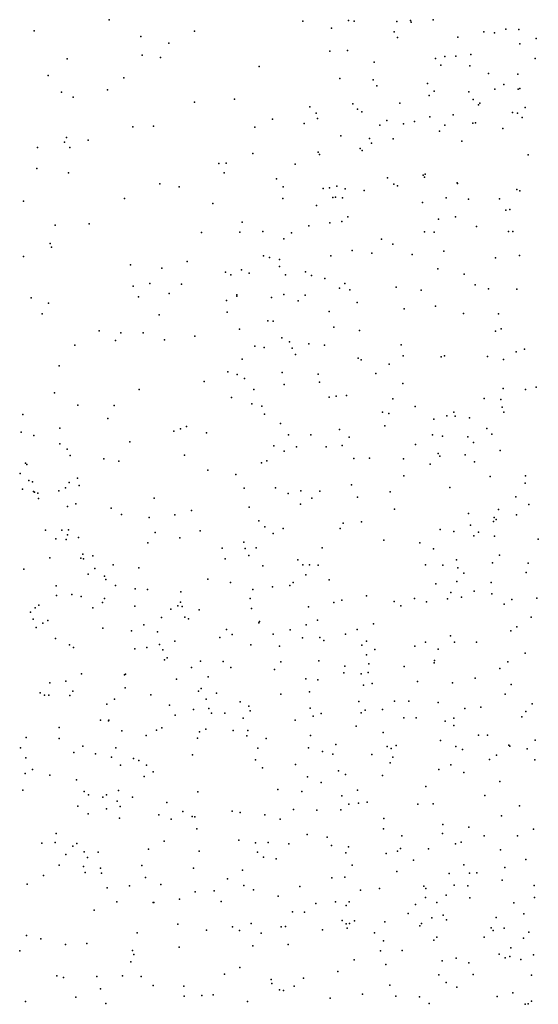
# Model space of a CAD drawing. Header units: metres. Extents: x -25 to 25, y -27.7 to 27.8.
# Tile 39 of 209: x -9 to -7.6, y -13.4 to -10.7. Entities that reach past the tile are written whole.
import ezdxf

# ---------------------------------------------------------------- set-up
doc = ezdxf.new("R2010")
doc.units = ezdxf.units.M

msp = doc.modelspace()

# ---------------------------------------------------------------- linework, layer by layer
for p in [(-8.7392, -10.7188, -15.538), (-8.2121, -10.7224, 17.3173), (-8.0878, -10.7205, 4.979), (-8.072, -10.722, -4.7557), (-7.9564, -10.723, 2.1685), (-7.9191, -10.7199, 5.5648), (-7.9174, -10.7246, -4.6277), (-7.8573, -10.7181, 2.0455), (-8.943, -10.7487, -3.8226), (-8.653, -10.764, 16.3462), (-8.5073, -10.7495, -5.1705), (-8.1342, -10.7409, 17.4708), (-7.9635, -10.7508, -5.0059), (-7.7196, -10.751, 4.0179), (-7.6908, -10.7536, -4.5161), (-7.6596, -10.7439, 2.6018), (-7.6243, -10.7444, 5.8084), (-8.577, -10.7819, 16.5824), (-7.9547, -10.7666, 17.7487), (-7.7903, -10.766, -15.4664), (-7.6214, -10.7836, 3.7843), (-7.5771, -10.7693, -5.352), (-8.6497, -10.8147, -4.8277), (-8.1388, -10.8033, 5.1544), (-8.0902, -10.8016, 5.3787), (-7.826, -10.8183, -4.9266), (-7.7956, -10.8174, 4.2063), (-7.7553, -10.8126, 2.4849), (-8.8538, -10.8246, -4.3438), (-8.5992, -10.8207, -5.3223), (-8.331, -10.8453, 16.9489), (-8.0183, -10.8332, 2.0501), (-7.8508, -10.8237, 4.3905), (-7.8367, -10.8415, 5.6238), (-7.7574, -10.844, -5.0654), (-7.5798, -10.824, 13.7516), (-8.9048, -10.8703, 16.0713), (-7.7067, -10.8644, -4.644), (-7.6269, -10.8662, -5.2259), (-8.6988, -10.8761, -5.1275), (-8.1116, -10.8778, 17.2874), (-8.0205, -10.882, 17.4588), (-8.0111, -10.8976, 4.754), (-7.8729, -10.8921, 17.6954), (-7.6647, -10.8942, 5.603), (-8.8684, -10.9156, -5.6628), (-8.7432, -10.9089, -5.4755), (-7.8682, -10.9242, -15.4993), (-7.8546, -10.9122, 4.5726), (-7.76, -10.914, 13.6174), (-7.6891, -10.9075, 17.8552), (-7.6256, -10.9069, 4.909), (-7.6218, -10.905, 4.3451), (-8.8366, -10.9291, -4.6668), (-8.5069, -10.9427, 16.6558), (-8.3979, -10.9345, -15.6103), (-8.0759, -10.9474, 4.9598), (-7.9483, -10.9452, 2.3851), (-7.7488, -10.9355, 4.7883), (-7.7338, -10.9499, 13.9139), (-7.7306, -10.9452, 5.4276), (-8.1934, -10.9548, 2.1635), (-8.1756, -10.9723, 12.3192), (-8.0631, -10.9612, 5.3508), (-8.0511, -10.9686, 12.4984), (-7.8025, -10.9769, 5.0147), (-7.6415, -10.9706, -15.3967), (-7.6275, -10.9719, -5.0052), (-7.6073, -10.9571, 1.8483), (-8.2946, -10.9888, 12.4257), (-8.2085, -11.0007, 12.5786), (-8.1718, -10.9871, -15.5815), (-8.0024, -11.005, 12.6839), (-7.9833, -10.9926, 17.3247), (-7.9378, -11.0017, 13.5225), (-7.9084, -10.9952, 4.8926), (-7.866, -10.9821, 12.549), (-7.8258, -11.0054, 13.2766), (-7.7497, -10.9991, 12.6616), (-7.7424, -10.9982, 12.1762), (-7.6151, -10.984, 12.2824), (-8.6749, -11.0099, -15.5594), (-8.6183, -11.008, 16.4207), (-8.3427, -11.0107, 16.87), (-7.8404, -11.0211, 12.8723), (-7.6678, -11.0136, 13.1111), (-8.8609, -11.0512, -5.0072), (-8.8553, -11.0382, -15.4808), (-8.7959, -11.0457, 16.1661), (-8.1083, -11.0338, 2.0612), (-8.0303, -11.0413, 12.0517), (-8.0249, -11.0541, 5.0622), (-7.966, -11.042, -15.5157), (-7.7791, -11.0481, 1.9629), (-8.9339, -11.066, -4.7758), (-8.8464, -11.0659, -5.1802), (-8.3484, -11.0816, 12.1858), (-8.1703, -11.0782, 12.7956), (-8.1667, -11.0851, 17.0243), (-8.056, -11.0689, 12.9079), (-8.0503, -11.0742, 13.2579), (-7.5989, -11.0853, 17.61), (-8.4407, -11.1095, -15.5828), (-8.4211, -11.1085, 16.7371), (-8.233, -11.1115, 2.1997), (-8.9362, -11.1226, 16.0424), (-8.8493, -11.1349, -5.4131), (-8.4265, -11.135, 12.3247), (-7.8792, -11.1386, 11.8611), (-8.6012, -11.1646, -15.5283), (-8.2839, -11.1507, -15.5631), (-7.9819, -11.1485, 18.7916), (-7.9645, -11.1655, 19.1617), (-7.885, -11.1409, 18.9728), (-7.8812, -11.1466, 2.4877), (-7.7917, -11.1619, 18.7677), (-7.7908, -11.1637, 14.0361), (-8.5489, -11.1728, 16.4471), (-8.2655, -11.1723, 12.035), (-8.1564, -11.1774, 18.8692), (-8.1394, -11.1754, 11.9409), (-8.1197, -11.1705, 18.7048), (-8.0964, -11.1786, -15.5137), (-8.0448, -11.1827, 17.0901), (-7.9547, -11.17, 18.6085), (-7.6299, -11.1796, -15.3372), (-7.6217, -11.1838, 18.9811), (-8.9726, -11.2119, -4.9458), (-8.6978, -11.2041, 16.2157), (-8.4568, -11.218, 16.5743), (-8.2665, -11.204, 12.7312), (-8.13, -11.2016, 13.1173), (-8.1232, -11.2006, 19.1341), (-8.1042, -11.2024, 18.4344), (-7.886, -11.2155, 17.1673), (-7.8224, -11.2022, 19.3252), (-7.7616, -11.2061, 18.6082), (-7.677, -11.205, 19.2117), (-8.1746, -11.2237, 13.6179), (-7.6597, -11.2358, 17.2811), (-7.6487, -11.2345, 2.0258), (-8.7935, -11.2733, 16.1095), (-8.377, -11.2689, 18.6881), (-8.1384, -11.2705, 2.3918), (-8.1058, -11.2672, 13.7839), (-8.0897, -11.2543, 19.3187), (-7.8427, -11.2606, 18.3768), (-7.7963, -11.2547, 2.6332), (-8.8861, -11.2766, -5.3578), (-8.4876, -11.2972, -15.4905), (-8.3831, -11.2959, 18.8864), (-8.3209, -11.2939, 19.072), (-8.243, -11.2976, 19.2231), (-8.1961, -11.2792, 13.2562), (-7.8805, -11.2954, 11.7913), (-7.855, -11.2964, -15.4042), (-7.7397, -11.2802, 14.1286), (-7.6521, -11.2938, 18.5167), (-7.6408, -11.2943, 11.7803), (-8.8999, -11.327, -5.5036), (-8.2637, -11.3142, 2.1267), (-7.9982, -11.3154, 19.4517), (-8.8958, -11.3365, -15.417), (-8.0777, -11.3455, 18.0693), (-8.0245, -11.3533, 17.0004), (-7.9667, -11.3289, 2.562), (-7.8283, -11.3481, 19.5219), (-8.9725, -11.3619, -5.1579), (-8.5264, -11.3758, 18.8065), (-8.3193, -11.3607, -15.4599), (-8.3031, -11.3653, 16.6836), (-8.2754, -11.3706, 18.0281), (-8.1358, -11.3608, 11.8725), (-7.9143, -11.3565, 13.9818), (-7.6881, -11.366, 18.3148), (-7.6225, -11.3597, -15.2718), (-8.6806, -11.3851, 16.1481), (-8.5957, -11.3935, 18.4139), (-8.4228, -11.4049, 19.1629), (-8.3789, -11.3985, 12.1685), (-8.3582, -11.4073, 12.5453), (-8.2756, -11.3898, 11.9954), (-8.2044, -11.4036, 13.1424), (-7.8451, -11.396, 18.0964), (-8.6288, -11.4353, 18.2455), (-8.4081, -11.4119, 12.3392), (-8.2595, -11.4124, 2.3855), (-8.1885, -11.4136, 19.4496), (-8.1526, -11.4223, 16.8283), (-7.7728, -11.4103, 2.1268), (-8.6738, -11.4427, 18.5471), (-8.5418, -11.4377, 18.9681), (-8.1125, -11.4485, 13.76), (-8.0975, -11.4356, -15.4107), (-8.0839, -11.4525, 2.5933), (-7.9581, -11.446, 19.5907), (-7.8899, -11.4541, 2.7288), (-7.7431, -11.4389, 14.1721), (-7.7065, -11.4503, 2.846), (-7.6296, -11.4511, 11.7829), (-8.9513, -11.4747, -5.4511), (-8.6595, -11.4722, -15.3818), (-8.5761, -11.4626, 18.0956), (-8.4202, -11.4817, -15.4016), (-8.3918, -11.4669, 16.3263), (-8.3914, -11.4704, 17.9428), (-8.2972, -11.4741, 16.5216), (-8.2642, -11.4652, 12.8026), (-8.2244, -11.4828, 12.9525), (-8.2053, -11.4677, 13.6127), (-8.0645, -11.4873, 17.8942), (-8.9046, -11.4892, 15.9568), (-8.4181, -11.5132, 19.3446), (-8.1402, -11.512, 19.5781), (-7.9366, -11.5043, 16.9554), (-7.8513, -11.4971, -15.338), (-8.9216, -11.518, -15.4053), (-8.6031, -11.5211, 16.1154), (-8.3072, -11.5373, 2.1296), (-8.2929, -11.5382, 19.4978), (-7.775, -11.5175, 17.0307), (-7.6799, -11.5185, 14.3053), (-8.7662, -11.564, 18.6811), (-8.3843, -11.56, 12.2253), (-8.128, -11.5542, 16.7232), (-8.0577, -11.5635, 2.1344), (-7.688, -11.5656, 19.6469), (-7.6726, -11.5593, 18.0533), (-8.7215, -11.5904, 18.8803), (-8.7077, -11.5701, 18.0838), (-8.6461, -11.5697, 19.0241), (-8.5884, -11.5891, 19.1689), (-8.5058, -11.5785, 17.8793), (-8.2694, -11.5833, 2.5222), (-8.2479, -11.5939, 13.3318), (-8.8329, -11.6037, 18.4224), (-8.3431, -11.6059, 2.3565), (-8.3173, -11.6101, 12.0952), (-8.2415, -11.6111, 11.9527), (-8.1957, -11.5999, 16.4437), (-8.1533, -11.6037, 2.6527), (-7.9445, -11.6021, 13.8872), (-7.6318, -11.6217, -15.1907), (-7.6085, -11.6141, 11.7816), (-8.3768, -11.6419, 12.3888), (-8.232, -11.6285, -15.3314), (-8.0613, -11.6387, 11.7678), (-8.0531, -11.6434, 13.7386), (-7.9393, -11.632, -15.2923), (-7.8354, -11.6353, 2.1855), (-7.8267, -11.6322, 11.7629), (-7.7094, -11.6342, 16.939), (-7.6655, -11.6427, 14.5116), (-8.8754, -11.6598, 15.8687), (-8.416, -11.676, 2.2087), (-7.9774, -11.6551, 17.7832), (-8.4802, -11.7023, -15.2705), (-8.3905, -11.6829, 17.7457), (-8.3706, -11.6938, 19.543), (-8.2687, -11.6776, 12.8929), (-8.1707, -11.6823, 16.2417), (-8.0132, -11.6802, 16.6438), (-8.6574, -11.724, 17.8609), (-8.3455, -11.7244, 12.6004), (-8.2629, -11.7104, 13.0506), (-8.1669, -11.7039, 17.7077), (-7.9399, -11.7079, 19.7237), (-7.6668, -11.7213, 14.8155), (-7.6064, -11.724, 19.6835), (-7.5769, -11.7178, 15.2578), (-8.8874, -11.7332, 18.7257), (-8.4059, -11.7455, 16.0347), (-8.1408, -11.7452, 13.5826), (-8.1214, -11.7417, -15.2602), (-8.0932, -11.7404, 2.7977), (-7.9669, -11.7497, 16.1763), (-7.7183, -11.7481, 2.9166), (-7.6733, -11.7515, 17.9072), (-8.8243, -11.7666, 18.0026), (-8.7254, -11.7671, 19.1576), (-8.3509, -11.7631, 2.4757), (-8.3237, -11.7695, 12.1958), (-7.9062, -11.7698, 11.7439), (-7.6697, -11.7723, 15.8249), (-8.9737, -11.7916, -5.0573), (-8.7429, -11.8025, -15.3258), (-8.3166, -11.7909, 12.7645), (-7.9948, -11.7854, 16.0203), (-7.9777, -11.789, 2.1662), (-7.8559, -11.8048, 16.4132), (-7.8201, -11.796, 15.8832), (-7.8013, -11.7855, 16.048), (-7.7979, -11.7968, 2.2419), (-7.7582, -11.8008, 14.9209), (-7.6646, -11.7852, 15.5474), (-8.8731, -11.8288, 18.9571), (-8.5451, -11.8312, 19.4657), (-8.5283, -11.8247, 1.8805), (-8.2729, -11.816, 13.267), (-8.1124, -11.8328, 11.7892), (-7.9887, -11.8232, 13.7204), (-7.7113, -11.8299, 16.3178), (-8.9788, -11.8403, 15.4377), (-8.9442, -11.8492, 1.5029), (-8.5627, -11.8375, 15.9147), (-8.4743, -11.8417, 2.2897), (-8.2509, -11.8471, 2.0493), (-8.1906, -11.8469, 2.7028), (-8.086, -11.8537, 15.8668), (-7.859, -11.8472, 19.7506), (-7.8321, -11.8512, 15.1277), (-7.7628, -11.8525, -15.1219), (-7.6976, -11.845, 14.3449), (-8.8732, -11.8715, 15.6181), (-8.8537, -11.8858, 1.6289), (-8.6826, -11.8667, 17.7716), (-8.2906, -11.8772, 13.0835), (-8.2294, -11.8802, 12.006), (-8.1485, -11.88, 19.7217), (-8.105, -11.8762, -15.1686), (-7.9054, -11.8738, 15.6801), (-7.7475, -11.8682, 14.5686), (-7.6748, -11.8902, 19.7225), (-8.8452, -11.9032, 19.1091), (-8.7538, -11.9121, 1.7927), (-8.5343, -11.903, -15.2058), (-8.2625, -11.8915, 15.8693), (-8.0735, -11.9118, 15.7202), (-8.0304, -11.9105, 17.6379), (-7.9384, -11.9121, 15.3303), (-7.8434, -11.8979, 14.7681), (-7.8393, -11.9049, 17.7023), (-7.7699, -11.9013, 2.9454), (-8.9665, -11.9245, -3.3462), (-8.9627, -11.9278, -4.8371), (-8.713, -11.9186, 15.7348), (-8.4706, -11.9437, 15.8142), (-8.3249, -11.9236, 12.8785), (-8.3096, -11.9178, -15.1402), (-7.8658, -11.9274, 13.8256), (-7.7453, -11.9208, 13.9792), (-8.9815, -11.9528, -15.4486), (-8.8252, -11.9648, -15.3718), (-8.3941, -11.9547, 1.9263), (-7.937, -11.9585, 2.894), (-7.702, -11.9602, 14.1247), (-7.6063, -11.9592, 17.8714), (-8.9746, -11.9948, 18.977), (-8.9575, -11.9715, -3.7788), (-8.9479, -11.9748, -3.5382), (-8.8582, -11.9913, 15.3689), (-8.8477, -11.9767, 17.8278), (-8.8208, -11.9853, 19.2416), (-8.3714, -11.9919, 17.5924), (-8.2866, -11.9918, 15.7039), (-8.0793, -11.9836, 15.1072), (-7.8118, -11.9903, 2.2762), (-7.6069, -11.9788, 13.3612), (-8.9449, -12.0016, -4.1638), (-8.9424, -12.0029, -4.704), (-8.9329, -12.0061, -3.9331), (-8.9317, -12.0207, 1.5115), (-8.8761, -11.9997, -5.069), (-8.617, -12.0191, 2.1595), (-8.2522, -12.007, 12.1593), (-8.2175, -11.9997, 2.6703), (-8.1875, -12.0191, 15.5013), (-8.1662, -12.0005, 2.0742), (-8.0629, -12.0169, 2.8142), (-7.9744, -12.0019, 11.684), (-7.6321, -12.0158, -14.9487), (-8.8529, -12.0424, -9.4611), (-8.8297, -12.0352, 1.9048), (-8.7334, -12.0467, 1.7197), (-8.358, -12.044, 12.7818), (-8.2181, -12.0357, 13.5031), (-7.9624, -12.049, 13.7366), (-7.6798, -12.0503, 13.0037), (-7.597, -12.0368, 12.4945), (-8.7053, -12.0644, 19.468), (-8.6306, -12.0721, 15.471), (-8.56, -12.0653, 2.3751), (-8.5151, -12.0527, 1.8579), (-7.7616, -12.0612, 14.4432), (-7.6915, -12.0725, 17.7597), (-7.6857, -12.078, 12.6452), (-7.6307, -12.0649, 11.7069), (-8.3319, -12.081, 15.4518), (-8.3156, -12.0972, 19.7137), (-8.2657, -12.1022, 15.2287), (-8.1102, -12.1022, -14.9248), (-8.1026, -12.0877, 11.7373), (-8.0523, -12.0839, 2.1403), (-7.8384, -12.1049, 11.6291), (-7.7556, -12.0929, 19.7548), (-7.693, -12.0826, 2.9964), (-8.9127, -12.107, 17.7481), (-8.8844, -12.1302, 1.6683), (-8.868, -12.1068, -4.4105), (-8.8526, -12.119, -4.601), (-8.8495, -12.106, -3.6358), (-8.8223, -12.1266, -4.8011), (-8.614, -12.1128, -15.1889), (-8.5467, -12.1272, 15.3423), (-8.4917, -12.1087, 19.6618), (-8.2932, -12.1158, 12.4066), (-7.801, -12.1102, 17.6551), (-7.7469, -12.1222, 14.0567), (-7.7339, -12.1117, 12.8451), (-7.6906, -12.123, -5.1638), (-7.5712, -12.1312, 13.799), (-8.8562, -12.1321, -3.4841), (-8.6336, -12.1407, 19.5899), (-8.4312, -12.1558, 17.5017), (-8.3726, -12.139, -14.9193), (-8.3693, -12.1562, 13.031), (-8.339, -12.1546, 1.93), (-8.1593, -12.1547, 11.9591), (-7.9913, -12.1337, 19.7877), (-7.8935, -12.1411, 2.937), (-7.856, -12.1569, 13.8922), (-8.9004, -12.1814, -15.4006), (-8.8161, -12.1829, 15.1725), (-8.8106, -12.1719, -4.1732), (-8.8088, -12.1846, 17.5993), (-8.7835, -12.1767, 2.1557), (-8.4238, -12.1844, 2.5169), (-8.3593, -12.1755, 12.616), (-7.6768, -12.175, -14.7991), (-8.7778, -12.2106, -4.3255), (-8.7282, -12.2008, 1.8089), (-8.6583, -12.2092, 17.5041), (-8.3212, -12.2033, 13.3544), (-8.2252, -12.1875, 15.0027), (-8.2124, -12.2006, 2.6684), (-8.1936, -12.2006, -14.6911), (-8.1701, -12.2015, 12.1136), (-7.8786, -12.2013, -5.3313), (-7.8312, -12.2018, 12.5517), (-7.7943, -12.1869, 13.125), (-7.7901, -12.2094, 12.3343), (-7.6959, -12.1954, 13.5728), (-7.599, -12.1965, -4.7696), (-8.9715, -12.2122, 17.6461), (-8.7959, -12.2263, -9.5739), (-8.7514, -12.2321, -3.7908), (-8.204, -12.2277, 17.4628), (-7.7741, -12.2233, 14.2101), (-7.6044, -12.2221, -5.3851), (-8.8834, -12.2582, -5.1006), (-8.7478, -12.2405, -3.9528), (-8.722, -12.2573, -15.2258), (-8.4704, -12.2398, -14.4574), (-8.4087, -12.2492, -14.7429), (-8.2948, -12.2607, 12.499), (-8.2478, -12.2574, 19.7887), (-8.238, -12.2487, -14.4684), (-8.1406, -12.2412, 2.0499), (-7.8505, -12.2526, 14.023), (-7.7925, -12.2458, -4.9192), (-7.6993, -12.2486, 19.789), (-8.8828, -12.2843, 17.4423), (-8.841, -12.2817, -9.2532), (-8.8155, -12.2871, 19.6056), (-8.7518, -12.292, 2.3919), (-8.668, -12.2662, -4.8096), (-8.6345, -12.2677, -9.5777), (-8.5442, -12.2741, -14.3166), (-8.3485, -12.2683, -14.2391), (-8.0389, -12.2849, -14.5382), (-7.9083, -12.292, 12.4134), (-7.8089, -12.2762, 13.2624), (-7.7806, -12.2886, 12.1559), (-7.7461, -12.2722, -5.4346), (-7.6973, -12.2799, 17.6299), (-7.5756, -12.2911, 11.9592), (-8.9405, -12.3177, -3.3252), (-8.9302, -12.3104, 1.7739), (-8.7839, -12.318, 15.0562), (-8.7575, -12.3035, -3.5412), (-8.6692, -12.3132, -4.3909), (-8.5526, -12.3122, -5.0576), (-8.5446, -12.3026, 1.8767), (-8.5407, -12.3141, -4.9), (-8.3556, -12.2926, 15.0005), (-8.1964, -12.3153, -14.2001), (-8.1278, -12.3036, 11.7868), (-8.1061, -12.2969, 14.7544), (-7.9631, -12.3005, -5.0039), (-7.9454, -12.3121, 17.4673), (-7.8754, -12.3013, 14.3839), (-7.8188, -12.2932, 2.2524), (-7.664, -12.3078, 3.0325), (-7.6436, -12.2948, 11.6141), (-8.9529, -12.3298, 19.5301), (-8.5963, -12.3443, -4.5259), (-8.5717, -12.3213, -14.9788), (-8.5332, -12.3433, -14.7145), (-8.4944, -12.3229, 2.5179), (-8.3514, -12.3198, 17.3917), (-7.591, -12.3432, 13.9328), (-8.9456, -12.3487, 14.969), (-8.938, -12.3712, -15.3455), (-8.9192, -12.3592, 2.3993), (-8.9061, -12.3523, -9.5917), (-8.7566, -12.3727, 1.8741), (-8.6448, -12.3644, -3.7254), (-8.5231, -12.3473, 19.7691), (-8.3319, -12.3587, 13.5285), (-8.3296, -12.3546, -5.0556), (-8.2029, -12.3644, 2.6934), (-8.1717, -12.3515, -4.9823), (-8.02, -12.3612, -5.4523), (-7.6294, -12.3699, 2.2922), (-8.6784, -12.3808, -14.2315), (-8.6074, -12.383, -9.4379), (-8.4375, -12.3989, 17.2822), (-8.4194, -12.3768, -14.0455), (-8.4047, -12.3901, -4.711), (-8.2926, -12.3894, 14.8583), (-8.2465, -12.378, 13.7149), (-8.2127, -12.3994, -5.3456), (-8.1657, -12.3986, 2.0012), (-8.0959, -12.3897, 12.1648), (-8.0646, -12.3766, -4.8542), (-7.8099, -12.394, -14.4652), (-7.6459, -12.3802, -14.645), (-8.8853, -12.4008, 17.2535), (-8.8466, -12.4187, 19.7041), (-8.8362, -12.4254, -15.2416), (-8.6365, -12.4254, 17.1992), (-8.6018, -12.4175, -14.5683), (-8.5601, -12.4083, 14.9733), (-8.3536, -12.4187, 12.6305), (-8.2753, -12.4225, 17.2889), (-8.1547, -12.4067, 12.4205), (-8.0519, -12.4192, -14.1397), (-8.0386, -12.4083, 17.3812), (-7.9071, -12.4218, 13.1841), (-7.8785, -12.4114, 11.5545), (-7.799, -12.4113, 3.0186), (-7.7397, -12.4112, 11.9658), (-8.6696, -12.4296, -14.4014), (-8.5928, -12.4318, -4.1223), (-8.039, -12.4455, 14.4391), (-8.0162, -12.4311, 12.7197), (-7.8436, -12.4298, 13.3597), (-7.6072, -12.4412, 17.4532), (-8.5888, -12.4589, -14.0794), (-8.5816, -12.4534, -5.1203), (-8.5153, -12.4798, -4.3072), (-8.4908, -12.463, 13.2143), (-8.429, -12.4636, -4.5108), (-8.4084, -12.4797, 19.8594), (-8.2719, -12.4647, -14.0115), (-8.1688, -12.4624, 13.9233), (-8.0981, -12.4767, 11.8944), (-8.0327, -12.4705, 14.2733), (-7.9359, -12.4777, -14.2382), (-7.855, -12.4677, -5.4993), (-7.8539, -12.461, -4.6485), (-7.6546, -12.4645, 11.8444), (-8.8147, -12.4973, 2.5619), (-8.6974, -12.4996, -14.9746), (-8.6948, -12.4979, 19.8289), (-8.4701, -12.5055, 1.9288), (-8.2894, -12.4859, 14.6981), (-8.1003, -12.4948, 14.1112), (-8.0534, -12.4973, 2.8639), (-8.034, -12.4937, -4.6583), (-7.6755, -12.4831, 17.2975), (-8.901, -12.5216, 17.088), (-8.857, -12.5175, -9.5934), (-8.5554, -12.5119, -9.653), (-8.2037, -12.511, 17.1752), (-8.1712, -12.5139, 14.4862), (-8.0473, -12.5278, 11.6077), (-8.0234, -12.5233, 12.911), (-7.9004, -12.5182, 19.9404), (-7.8047, -12.5217, 17.1847), (-7.7429, -12.5095, 2.174), (-7.6448, -12.5267, 17.1011), (-8.9267, -12.5486, -9.2363), (-8.9148, -12.5558, 19.7774), (-8.903, -12.5555, 1.9138), (-8.846, -12.5559, 14.7431), (-8.8383, -12.5449, -15.1105), (-8.6955, -12.535, 17.0373), (-8.6253, -12.5548, 14.7745), (-8.4959, -12.5447, -3.8768), (-8.4883, -12.5369, -3.6852), (-8.4471, -12.5495, 12.7301), (-8.2718, -12.5523, -5.2309), (-8.1938, -12.5459, 14.2417), (-7.6615, -12.5529, 20.0084), (-8.745, -12.5799, -9.3397), (-8.7244, -12.5661, -14.34), (-8.5751, -12.5826, 13.0678), (-8.4749, -12.5666, -5.1391), (-8.3828, -12.5731, 14.5875), (-8.3593, -12.5851, 13.9873), (-8.0594, -12.5727, 1.9741), (-7.9627, -12.572, 17.0575), (-7.9237, -12.5715, 11.9004), (-7.8441, -12.5757, 3.0231), (-7.5882, -12.5787, 11.6459), (-8.5598, -12.61, 14.606), (-8.5099, -12.5946, 13.4822), (-8.4683, -12.5915, 2.6322), (-8.4606, -12.6046, 13.8053), (-8.4242, -12.6043, -4.1213), (-8.355, -12.5984, 16.9357), (-8.192, -12.5908, 16.9996), (-8.1842, -12.6121, 16.7289), (-8.162, -12.6056, 12.71), (-8.0529, -12.6031, 11.7578), (-8.0426, -12.5962, -4.5139), (-7.9953, -12.5941, 13.1637), (-7.771, -12.5916, 16.945), (-7.7276, -12.5884, -4.4889), (-7.6056, -12.5996, 16.8753), (-8.7631, -12.6234, -3.384), (-8.7409, -12.6255, -9.6691), (-8.7401, -12.6229, -14.491), (-8.3745, -12.6177, 14.2406), (-8.2326, -12.6229, 16.5109), (-8.0669, -12.6395, 16.3571), (-7.9374, -12.6166, 16.6913), (-7.9032, -12.6166, 11.582), (-7.8245, -12.626, 11.7734), (-7.8014, -12.6179, -14.3266), (-7.8007, -12.6377, 13.6048), (-7.6161, -12.6141, 13.9411), (-8.8754, -12.6437, 16.9341), (-8.7048, -12.6524, 14.5628), (-8.6385, -12.6649, -9.4187), (-8.6107, -12.651, 13.2192), (-8.5956, -12.6442, -3.4201), (-8.4932, -12.6554, -9.6392), (-8.4757, -12.6474, 16.6056), (-8.4012, -12.6514, 1.9338), (-8.3647, -12.6663, 16.3989), (-8.3615, -12.6518, 2.7286), (-8.1916, -12.6649, 1.9117), (-7.9932, -12.6567, 2.9788), (-7.734, -12.664, 16.4436), (-7.7099, -12.6641, 13.803), (-8.9649, -12.6707, 2.7407), (-8.8751, -12.6734, -14.9696), (-8.4988, -12.6723, 14.0327), (-8.3117, -12.6736, 12.5902), (-8.1223, -12.6893, -4.3451), (-7.9581, -12.692, 16.1179), (-7.8375, -12.6789, -4.4011), (-7.6513, -12.6914, 20.1599), (-7.6488, -12.6939, 15.5717), (-7.5794, -12.678, 14.1169), (-8.9806, -12.6986, -3.2353), (-8.8352, -12.711, -9.4827), (-8.8109, -12.6943, -14.7775), (-8.7762, -12.7151, 2.7047), (-8.7206, -12.6989, 16.7697), (-8.5124, -12.7179, 16.3615), (-8.3347, -12.6999, -5.1611), (-8.1964, -12.699, -13.9429), (-8.1582, -12.7086, -5.2294), (-8.1306, -12.7159, 16.0695), (-8.024, -12.7167, 20.0438), (-7.9823, -12.6946, 13.3098), (-7.9712, -12.7002, -5.3615), (-7.7961, -12.6948, 15.7433), (-7.7779, -12.7032, -5.4639), (-7.6847, -12.7184, 16.0261), (-7.6013, -12.7009, 2.0551), (-8.9663, -12.7258, 2.0204), (-8.733, -12.7244, 2.0203), (-8.7083, -12.7454, 12.9862), (-8.6732, -12.7278, 14.2928), (-8.658, -12.7327, 16.5974), (-8.6372, -12.7456, -5.0147), (-8.3407, -12.7308, -3.4794), (-8.232, -12.7441, -3.6666), (-7.9743, -12.739, 15.4096), (-7.9673, -12.7238, 15.7361), (-7.8097, -12.7448, 1.9488), (-7.7041, -12.7299, 15.3263), (-7.5806, -12.7312, -14.6313), (-8.9676, -12.7684, -14.8772), (-8.9475, -12.7574, 14.3956), (-8.9001, -12.7733, 19.8825), (-8.6189, -12.764, -9.6699), (-8.3218, -12.7534, 16.1247), (-8.1149, -12.7613, 13.0463), (-8.096, -12.7714, 15.5571), (-7.9949, -12.7741, -4.2419), (-7.8415, -12.7576, 20.1655), (-7.7736, -12.766, -4.279), (-8.8276, -12.7854, -14.5786), (-8.6434, -12.7766, 13.9727), (-8.1997, -12.7773, 12.8518), (-8.1625, -12.7926, -3.8555), (-7.6759, -12.7902, -14.4746), (-8.9739, -12.8136, 2.8995), (-8.8073, -12.8178, 16.6123), (-8.7953, -12.8268, 14.155), (-8.7464, -12.8261, -3.3147), (-8.7141, -12.815, 16.4627), (-8.4979, -12.8185, -9.478), (-8.2805, -12.8123, 2.8975), (-8.2148, -12.817, 15.8958), (-8.0633, -12.8134, 13.2089), (-7.8777, -12.8036, 15.1966), (-8.756, -12.8332, -14.4083), (-8.7173, -12.8439, 19.952), (-8.6755, -12.8329, -9.5225), (-8.5821, -12.8476, 16.212), (-8.1056, -12.8289, 3.0351), (-8.0868, -12.8519, -3.44), (-8.0601, -12.8488, -3.6686), (-8.0374, -12.8462, -14.039), (-7.8992, -12.8514, 3.0942), (-7.8578, -12.8505, -14.174), (-7.7169, -12.8282, 20.3017), (-8.8248, -12.8569, 12.9262), (-8.7966, -12.8785, 13.3944), (-8.7462, -12.8647, 2.1178), (-8.7091, -12.8585, 13.6859), (-8.604, -12.8812, -14.1164), (-8.5387, -12.8722, 19.9736), (-8.4041, -12.8707, 15.9925), (-8.3829, -12.8746, 19.9969), (-8.3158, -12.8806, -13.9219), (-8.2376, -12.866, 15.5918), (-8.1739, -12.8677, 20.0684), (-8.1086, -12.8676, 15.2646), (-7.6228, -12.8568, 1.8567), (-8.7109, -12.8898, 2.87), (-8.5703, -12.8924, 12.6661), (-8.5134, -12.8852, -13.9809), (-8.5058, -12.8864, -3.3161), (-8.2737, -12.8929, 12.7737), (-7.9917, -12.8904, -5.2517), (-7.8307, -12.9073, 1.7642), (-7.6712, -12.8833, -5.4543), (-8.8833, -12.9314, 14.0817), (-8.5009, -12.919, 2.0495), (-8.2007, -12.9345, 13.0203), (-7.9922, -12.9191, 13.4065), (-7.832, -12.9315, 20.387), (-7.7601, -12.9147, 15.0245), (-7.5841, -12.9202, 14.1515), (-8.9223, -12.9578, 3.0592), (-8.8863, -12.956, 16.4522), (-8.8268, -12.9585, -3.203), (-8.5893, -12.9521, 2.9634), (-8.386, -12.95, 15.7962), (-8.3409, -12.9568, 1.9591), (-8.3065, -12.9558, -9.4561), (-8.2503, -12.9601, -3.2231), (-8.1454, -12.9419, 1.8486), (-7.9426, -12.9384, -3.5688), (-7.7962, -12.9601, 3.1495), (-7.7815, -12.9554, -3.8822), (-7.7185, -12.9381, 13.8582), (-7.6274, -12.9384, -3.9884), (-8.8378, -12.9659, 13.6061), (-8.807, -12.9813, 2.2586), (-8.7688, -12.9824, 3.0292), (-8.6317, -12.9741, 16.0998), (-8.4943, -12.9794, -9.5285), (-8.3358, -12.9823, 15.4729), (-8.1344, -12.9642, 3.1607), (-8.0948, -12.984, 13.2528), (-8.0874, -12.9678, -3.1624), (-7.9857, -12.9857, 20.2926), (-7.9547, -12.9795, -3.3797), (-7.946, -12.9725, 15.0382), (-7.87, -12.9729, -3.7154), (-7.6741, -12.9757, -2.4339), (-8.8568, -12.9889, 12.7703), (-8.7982, -12.9968, 19.9355), (-8.319, -12.9961, 3.1525), (-8.2842, -13.0008, -9.6233), (-7.9111, -13.0042, 13.5763), (-7.6049, -13.0019, 14.8613), (-8.8749, -13.0178, 3.1985), (-8.8086, -13.0213, -14.4694), (-8.8042, -13.038, -4.9422), (-8.7626, -13.0258, 16.1867), (-8.7596, -13.0398, 12.6543), (-8.6505, -13.0184, 19.9747), (-8.5098, -13.0263, 3.1468), (-8.3761, -13.0312, -5.0499), (-8.0781, -13.0178, -14.0301), (-7.9558, -13.0353, 3.25), (-7.8136, -13.0401, 20.5162), (-7.7743, -13.0171, -5.3535), (-7.7587, -13.0393, 1.6123), (-7.7385, -13.0383, -2.7529), (-7.6627, -13.0244, -14.4303), (-8.918, -13.046, 2.3778), (-8.6405, -13.0512, -14.2281), (-8.4175, -13.0547, 15.6422), (-8.1331, -13.0524, -9.3943), (-8.0974, -13.0502, 3.3132), (-7.6696, -13.0588, 3.1656), (-8.962, -13.0696, 13.6784), (-8.7443, -13.0793, 3.2636), (-8.6835, -13.0738, -3.1977), (-8.5983, -13.0702, 2.2345), (-8.5048, -13.09, 12.6276), (-8.4534, -13.0877, 3.2986), (-8.3729, -13.0729, 12.7861), (-8.3462, -13.0846, 15.3378), (-8.2204, -13.076, 20.1376), (-8.0547, -13.0857, -9.0913), (-8.0037, -13.0811, 1.7492), (-7.8824, -13.0749, -2.8657), (-7.8775, -13.0812, -3.1381), (-7.8003, -13.0724, -3.5237), (-7.7631, -13.0739, -14.2544), (-7.5821, -13.0731, 14.2218), (-8.7185, -13.1173, 2.3844), (-8.6196, -13.1193, 3.3649), (-8.6173, -13.1194, -4.9698), (-8.5476, -13.1105, -14.0842), (-8.4346, -13.1164, 2.14), (-8.2788, -13.1019, -9.1625), (-8.1768, -13.1224, 1.8532), (-8.1232, -13.1175, 20.2622), (-8.0855, -13.1179, -5.1669), (-7.8781, -13.1054, -2.6814), (-7.8472, -13.1193, -8.7762), (-7.8222, -13.0993, -3.3075), (-7.7579, -13.1064, -2.5342), (-7.6382, -13.1206, 14.7571), (-7.5817, -13.1056, -14.6913), (-8.7798, -13.1399, 3.4396), (-8.2402, -13.145, 13.0774), (-8.2074, -13.1454, -3.0471), (-8.0939, -13.1277, -8.9049), (-7.925, -13.1494, 20.5069), (-7.9056, -13.1246, -14.1127), (-8.1052, -13.1678, -14.0033), (-8.0854, -13.1762, 3.4519), (-8.0716, -13.1695, -9.657), (-7.9893, -13.172, -8.5133), (-7.889, -13.1762, -9.4832), (-7.8607, -13.1609, -9.2991), (-7.8303, -13.1535, -9.0808), (-7.821, -13.1666, 14.8821), (-7.6856, -13.1601, 20.6531), (-7.6105, -13.1497, -2.7859), (-8.6629, -13.2018, 15.9363), (-8.552, -13.1783, 15.7784), (-8.4746, -13.1943, 15.5756), (-8.4032, -13.1852, 3.5642), (-8.3848, -13.1959, -5.038), (-8.3526, -13.1766, -9.5194), (-8.3251, -13.203, -13.9447), (-8.2712, -13.1859, -9.6766), (-8.2596, -13.185, 15.1324), (-8.1589, -13.1939, 13.2322), (-8.0938, -13.1772, -8.6834), (-8.0915, -13.1891, 14.9953), (-8.0174, -13.2016, 13.4303), (-7.8937, -13.183, -8.3853), (-7.6992, -13.1883, -8.5954), (-7.6937, -13.1955, -14.3846), (-7.6642, -13.189, 14.0089), (-7.5971, -13.2004, 14.4992), (-8.964, -13.2087, 3.6343), (-8.9249, -13.2177, 12.5416), (-7.9927, -13.2237, -8.1999), (-7.8559, -13.2216, -5.2536), (-7.847, -13.2134, 3.3293), (-7.7189, -13.214, -8.3393), (-7.6115, -13.2159, 1.41), (-8.9826, -13.2512, 2.583), (-8.8579, -13.2333, -14.4835), (-8.8001, -13.2308, 3.6822), (-8.6752, -13.2497, 19.9502), (-8.5485, -13.2412, 2.3793), (-8.3484, -13.2375, 12.9598), (-8.2518, -13.2339, -8.8467), (-8.0003, -13.2503, 1.7038), (-7.9414, -13.2497, -2.7935), (-7.6463, -13.2426, -3.1409), (-8.6797, -13.2803, -4.9543), (-8.6718, -13.2605, -14.2463), (-8.0723, -13.2754, 20.4474), (-7.8325, -13.2781, -9.6598), (-7.7951, -13.271, -14.154), (-7.6774, -13.2598, -8.9232), (-7.6618, -13.2698, -9.4811), (-7.6488, -13.2664, -14.5842), (-7.6187, -13.2743, -3.2914), (-7.5839, -13.262, -2.4731), (-8.3834, -13.2964, 15.2338), (-8.1164, -13.3069, -2.946), (-7.9859, -13.2877, -5.1939), (-7.7603, -13.2836, 13.8331), (-8.8814, -13.3192, -3.2049), (-8.8637, -13.3235, 19.8315), (-8.773, -13.3202, 3.8274), (-8.7025, -13.3189, 2.5441), (-8.6518, -13.3209, -3.1798), (-8.4248, -13.3139, -3.1276), (-8.2983, -13.3289, 2.1628), (-8.2101, -13.3255, 3.6952), (-7.842, -13.3163, 20.6689), (-7.7482, -13.3147, -5.3155), (-7.5902, -13.3166, -8.5851), (-8.7623, -13.3539, 15.9602), (-8.6193, -13.3451, 12.5267), (-8.536, -13.3469, 3.8192), (-8.2966, -13.3396, 13.0692), (-8.2756, -13.3569, -5.0972), (-8.2648, -13.3584, -13.923), (-8.2357, -13.347, -8.6063), (-7.9754, -13.3443, 20.5687), (-7.8219, -13.3372, -8.0741), (-7.793, -13.3495, -2.7314), (-8.9671, -13.3883, 12.4312), (-8.8298, -13.3768, -4.942), (-8.5346, -13.374, -14.0081), (-8.4872, -13.3719, 19.9598), (-8.4561, -13.3702, 12.7723), (-8.3629, -13.3889, -9.4427), (-8.1376, -13.3792, -8.0284), (-8.0493, -13.369, 14.9295), (-7.9587, -13.3741, -9.7236), (-7.8948, -13.3763, 13.6158), (-7.6836, -13.375, 13.9948), (-7.6405, -13.3653, 3.3405), (-7.5896, -13.3877, -9.2111), (-8.7479, -13.3941, -14.268), (-7.8685, -13.3936, 1.5785), (-7.6066, -13.3962, 20.7719), (-7.5988, -13.3951, -8.7634)]:
    msp.add_point(p)

doc.saveas('drawing.dxf')
